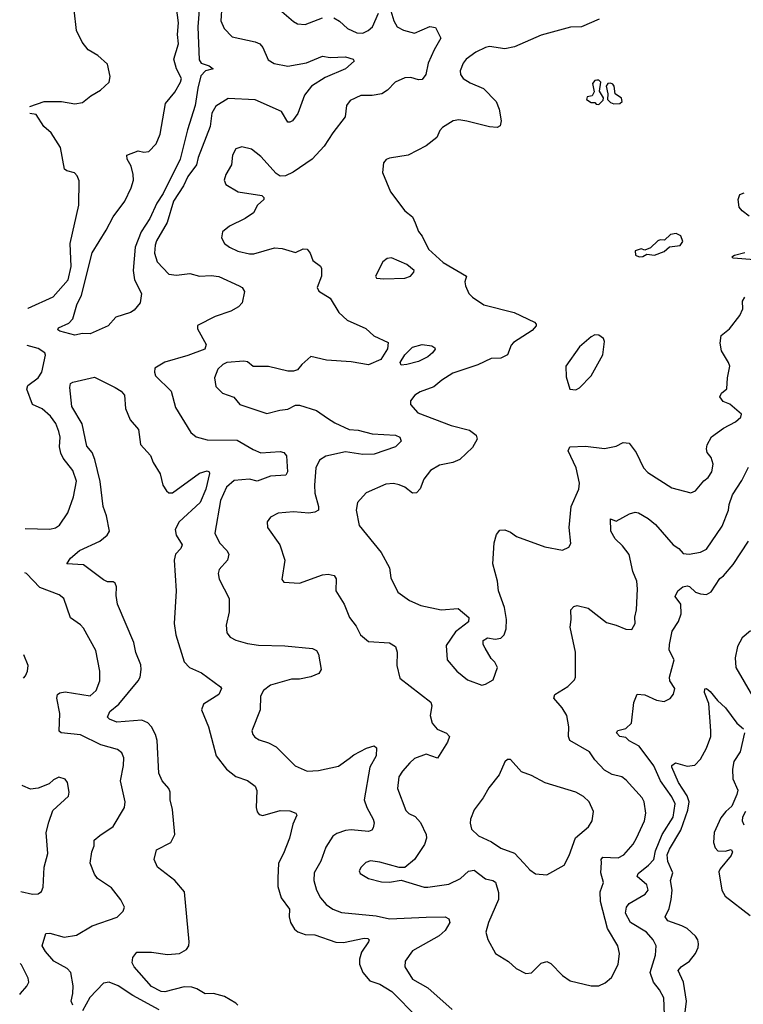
# Model space of a CAD drawing. Extents: x 1839239 to 1929705, y 762242 to 910352.
# Tile 195 of 256: x 1840568 to 1844338, y 838919 to 844051. Entities that reach past the tile are written whole.
import ezdxf

# ---------------------------------------------------------------- set-up
doc = ezdxf.new("R2010")
doc.units = 0

msp = doc.modelspace()

# ---------------------------------------------------------------- linework, layer by layer
at = {"layer": '0CON10XD'}
for points in [[(1840855, 842406.8), (1840777.3, 842427.3), (1840766.7, 842435), (1840770, 842445), (1840825, 842470.4), (1840845, 842492.2), (1840866.4, 842565), (1840889.5, 842615), (1840945, 842835.8), (1841019.5, 842955), (1841055, 843024), (1841116.2, 843105), (1841149.6, 843175), (1841160.8, 843215), (1841160, 843245), (1841148.5, 843288.5), (1841128.8, 843325), (1841126.7, 843345), (1841185, 843367.9), (1841215, 843361.3), (1841241.2, 843365), (1841279.4, 843405), (1841300.4, 843455), (1841328.5, 843615), (1841376.1, 843673.9), (1841406.5, 843725), (1841411.4, 843745), (1841385.5, 843795), (1841371.2, 843845), (1841395.8, 843925), (1841390.8, 843975), (1841395.8, 844035), (1841385.7, 844115)], [(1841504.5, 844124.5), (1841496.1, 844015), (1841503, 843843), (1841514.4, 843824.4), (1841555, 843811.2), (1841576, 843795), (1841535.6, 843784.4), (1841511.4, 843758.6), (1841495.4, 843695), (1841482.6, 843605), (1841442.3, 843477.7), (1841405, 843324.5), (1841315.7, 843145), (1841282.5, 843095), (1841246.2, 843015), (1841201.3, 842945), (1841170.5, 842865), (1841159.6, 842745), (1841166.7, 842695), (1841203.3, 842625), (1841195.8, 842575), (1841165, 842537.6), (1841145, 842524.7), (1841069.7, 842500.3), (1841030, 842455), (1840935, 842414.6), (1840895, 842416.3), (1840855, 842406.8)], [(1841621.8, 844125), (1841616.8, 844045), (1841632.7, 844005), (1841675, 843961.5), (1841795, 843936.7), (1841818.8, 843925), (1841835, 843906.2), (1841862.7, 843842.7), (1841894, 843824), (1841965, 843809.6), (1842062.7, 843827.3), (1842145, 843860.5), (1842185, 843854.7), (1842265, 843857.5), (1842306.2, 843846.2), (1842311.2, 843835), (1842266, 843795), (1842160.1, 843749.9), (1842088.9, 843705), (1842051.1, 843658.9), (1842017.4, 843562.6), (1841990, 843525), (1841975, 843516.7), (1841965, 843517.5), (1841932.3, 843572.3), (1841795, 843633.8), (1841655, 843641.5), (1841590, 843600), (1841569.6, 843565), (1841561.2, 843495), (1841497.5, 843332.5), (1841488.9, 843295), (1841444.8, 843235), (1841422.4, 843185), (1841368.8, 843105), (1841337.3, 842995), (1841281.2, 842898.8), (1841274.1, 842875.9), (1841270.6, 842835), (1841285, 842790), (1841345.8, 842725.8), (1841385, 842719.2), (1841455, 842729.2), (1841504.6, 842714.6), (1841565, 842717.8), (1841605, 842712.5), (1841711.4, 842665), (1841727.8, 842655), (1841739.2, 842635), (1841728, 842575), (1841707.5, 842555), (1841667.8, 842532.2), (1841585.8, 842505), (1841495, 842457.5), (1841495, 842440), (1841539.3, 842359.3), (1841532.9, 842335), (1841445, 842301), (1841323.6, 842266.4), (1841272.9, 842235), (1841270.5, 842215), (1841276.5, 842195), (1841357.1, 842115), (1841380.5, 842030.5), (1841459.7, 841899.7), (1841486.9, 841876.9), (1841545, 841860.8), (1841700.5, 841860.5), (1841785, 841810.9), (1841825, 841794.2), (1841925, 841801.2), (1841944.3, 841795), (1841957.7, 841777.7), (1841963.1, 841695), (1841955, 841678), (1841875, 841671.8), (1841805, 841645.4), (1841765, 841656.6), (1841685, 841649.1), (1841645, 841614.4), (1841613.8, 841545), (1841585.6, 841375), (1841609.4, 841325), (1841647.1, 841285), (1841657.5, 841265), (1841650.8, 841235), (1841608, 841185), (1841602, 841165), (1841608, 841135), (1841658.6, 841035), (1841659.2, 840965), (1841643.8, 840895), (1841646.7, 840855), (1841665, 840832.5), (1841695, 840817.5), (1841755, 840800), (1841812.1, 840792.1), (1841948.6, 840788.6), (1842094.3, 840774.3), (1842114.2, 840764.2), (1842124, 840745), (1842138.8, 840665), (1842125.7, 840644.3), (1842085, 840626), (1842025, 840614.2), (1841985, 840614), (1841875, 840582.9), (1841837.5, 840555), (1841823.3, 840525), (1841821.4, 840455), (1841778, 840345), (1841782, 840325), (1841792.4, 840312.4), (1841815, 840297.1), (1841865, 840283.1), (1841905, 840261.4), (1842002.4, 840162.4), (1842065, 840133.8), (1842125, 840138), (1842229.8, 840160.2), (1842285, 840200.6), (1842309.5, 840220.5), (1842375, 840254.5), (1842415, 840266), (1842426.7, 840256.7), (1842424.4, 840215), (1842392.2, 840155), (1842363.5, 839985), (1842376.9, 839945), (1842410, 839885), (1842414.6, 839865), (1842410, 839840), (1842403.1, 839826.9), (1842385, 839820.6), (1842295, 839828.8), (1842265, 839825.4), (1842219.8, 839810.2), (1842199.4, 839795), (1842162.3, 839737.7), (1842136.2, 839665), (1842102.9, 839605), (1842100.5, 839565), (1842115, 839514), (1842135, 839474.2), (1842165, 839438.9), (1842199.2, 839415), (1842245, 839398.8), (1842425, 839381.1), (1842495, 839365.5), (1842685, 839374), (1842785, 839376.2), (1842802.9, 839365), (1842808.2, 839345), (1842784.5, 839305), (1842753.3, 839276.7), (1842615, 839198.9), (1842575.7, 839145), (1842574.4, 839115), (1842615, 839050), (1842694.3, 839005), (1842821.9, 838891.9)], [(1842496.9, 844115), (1842517.8, 844045), (1842534.3, 844015), (1842567.4, 843997.4), (1842625, 843981.1), (1842705, 844015.4), (1842735, 844010.6), (1842761.9, 843955), (1842727.8, 843895), (1842695.3, 843825), (1842683.1, 843765), (1842665, 843739.2), (1842645, 843737.3), (1842605, 843750.7), (1842575, 843748.4), (1842525, 843726.2), (1842485, 843684.5), (1842455, 843664.4), (1842405, 843655.7), (1842345, 843655.7), (1842289.7, 843630.3), (1842270, 843605), (1842262.9, 843545), (1842198.6, 843461.4), (1842155, 843392), (1842092, 843325), (1841992.9, 843257.1), (1841952.4, 843237.6), (1841925, 843236.5), (1841905, 843249.4), (1841825, 843338.6), (1841775, 843376.2), (1841725, 843388.8), (1841695, 843378.8), (1841676, 843345), (1841670.8, 843295), (1841642.5, 843245), (1841634.2, 843214.2), (1841642.5, 843192.5), (1841706, 843155), (1841830, 843135), (1841840, 843125), (1841840, 843115), (1841807.5, 843085), (1841786.7, 843045), (1841743.3, 843015), (1841660.8, 842975), (1841624.5, 842945.5), (1841620, 842915), (1841635.7, 842885), (1841661.4, 842865), (1841705, 842844.6), (1841765, 842830.4), (1841788.8, 842831.2), (1841895, 842861.5), (1841935, 842859.6), (1842005, 842838.5), (1842045, 842856.5), (1842065.4, 842855.4), (1842080.8, 842835), (1842095.9, 842795.9), (1842135, 842766.7), (1842140, 842755), (1842140.5, 842715), (1842118.5, 842655), (1842126.7, 842636.7), (1842185, 842600), (1842230, 842525), (1842273.3, 842485), (1842371.1, 842441.1), (1842413.4, 842403.4), (1842488.2, 842368.2), (1842485, 842336.2), (1842449.6, 842280.4), (1842385, 842253.2), (1842295, 842267.4), (1842167.1, 842277.1), (1842085, 842295.7), (1842038, 842255), (1842015, 842226), (1841995, 842219.4), (1841965, 842219.6), (1841865, 842244.6), (1841784.2, 842244.2), (1841755, 842268.8), (1841735, 842272), (1841647.5, 842265), (1841626.2, 842255), (1841600.5, 842229.5), (1841583.8, 842185), (1841590.3, 842140.3), (1841625, 842104.2), (1841684.1, 842084.1), (1841715.6, 842045.6), (1841855, 841998.5), (1841922.9, 842017.1), (1841965, 842021.8), (1842005, 842042.2), (1842025, 842043.1), (1842115, 842014.6), (1842171.9, 841975), (1842210.2, 841950.2), (1842285, 841915.5), (1842332, 841912), (1842405, 841893.1), (1842525.3, 841885.3), (1842548.8, 841875), (1842556.2, 841855), (1842526.7, 841825), (1842415, 841787.5), (1842355, 841785.3), (1842265, 841799.7), (1842162.7, 841777.3), (1842130.6, 841755), (1842110.9, 841715), (1842103.8, 841625), (1842105.5, 841584.5), (1842125.4, 841515), (1842124.2, 841495), (1842105.4, 841484.6), (1842075, 841479.6), (1841995, 841485.5), (1841915, 841480), (1841875, 841458.8), (1841858, 841435), (1841860, 841405), (1841924.2, 841315), (1841950, 841235), (1841933.6, 841133.6), (1841945, 841120), (1842025, 841113.8), (1842145, 841158.6), (1842175, 841162.2), (1842206, 841155), (1842217.1, 841137.1), (1842215.4, 841075), (1842257.9, 841005), (1842286.3, 840936.3), (1842321.2, 840891.2), (1842343.1, 840845), (1842385, 840810.4), (1842495, 840803.3), (1842525.7, 840785), (1842534.4, 840755), (1842533.3, 840685), (1842549.1, 840619.1), (1842709.4, 840495), (1842715.5, 840475), (1842705.6, 840425), (1842716.9, 840385), (1842742.7, 840352.7), (1842792.3, 840332.3), (1842806.7, 840315), (1842797.3, 840285), (1842745, 840202.5), (1842685, 840222.9), (1842625, 840200.6), (1842601.3, 840178.7)], [(1840622, 843599.6), (1840695, 843625.5), (1840785.6, 843625.6), (1840855, 843613.3), (1840895, 843619.2), (1840938.8, 843655), (1840990, 843685), (1841033.6, 843726.4), (1841040, 843755), (1841025, 843820), (1840975, 843864), (1840924.6, 843894.6), (1840893.8, 843933.8), (1840864.6, 843994.6), (1840852, 844102)], [(1841934.5, 844095), (1841995, 844042.2), (1842015, 844030.6), (1842055, 844027.1), (1842145, 844061.1)], [(1842205, 844061.1), (1842235, 844044.3), (1842276, 844005), (1842323.6, 843983.6), (1842355, 843982), (1842384.2, 843995.8), (1842405.4, 844015), (1842437.9, 844085)], [(1843587.5, 844055), (1843495.4, 844014.6), (1843436.8, 844013.2), (1843285, 843970.8), (1843145, 843909.6), (1843095, 843899.1), (1843015, 843911.1), (1842995, 843905.7), (1842945, 843881.9), (1842894.3, 843845), (1842877.8, 843825), (1842863.1, 843785), (1842864.4, 843765), (1842879.2, 843745), (1842915, 843721.9), (1842985, 843692.5), (1843050, 843625), (1843066.7, 843585), (1843076.7, 843525), (1843071.7, 843498.3), (1843055, 843490), (1843015, 843492.5), (1842898, 843522), (1842855, 843528.8), (1842826.1, 843523.9), (1842770.7, 843489.3), (1842756.4, 843473.6), (1842741.7, 843438.3), (1842685.7, 843394.3), (1842592.5, 843345), (1842495, 843330), (1842477.7, 843322.3), (1842464.1, 843305.9), (1842457.5, 843255), (1842499.6, 843155), (1842573.8, 843055), (1842615, 843023.8), (1842628, 842992), (1842645, 842946.7), (1842665, 842923.8), (1842697.1, 842855), (1842775, 842785.4), (1842896.2, 842715), (1842887.5, 842685), (1842890, 842665), (1842907.5, 842625), (1842926.7, 842605), (1842986.7, 842565), (1843143.3, 842525), (1843250, 842475), (1843258.8, 842465), (1843258, 842455), (1843237.8, 842432.2), (1843140.3, 842369.7), (1843128.8, 842355), (1843110, 842305), (1843075, 842287.5), (1843025, 842286.2), (1842955, 842252.5), (1842825, 842208.5), (1842767, 842173), (1842725, 842138.6), (1842655, 842112.5), (1842626.7, 842095), (1842603.8, 842065), (1842603.8, 842045), (1842641.5, 842001.5), (1842816.1, 841936.1), (1842911.9, 841911.9), (1842946.2, 841886.2), (1842950.6, 841865), (1842927.7, 841822.3), (1842861.7, 841758.3), (1842825, 841743.5), (1842755, 841729.5), (1842707.9, 841702.1), (1842672.8, 841657.2), (1842655, 841605.7), (1842635, 841585.7), (1842615, 841584.4), (1842575, 841615.5), (1842545, 841627.5), (1842515, 841634.4), (1842475, 841631.4), (1842373.8, 841586.2), (1842328, 841535), (1842320.8, 841495), (1842335.8, 841415.8), (1842452, 841275), (1842494.2, 841195), (1842501.7, 841141.7), (1842538.3, 841068.3), (1842598.8, 841025), (1842657.3, 840997.3), (1842763.6, 840976.4), (1842851.7, 840981.7), (1842907.5, 840935), (1842906.4, 840913.6), (1842838.3, 840861.7), (1842790.5, 840789.5), (1842794.2, 840715), (1842845.8, 840655.8), (1842901.3, 840611.3), (1842975, 840583.3), (1842995, 840587.5), (1843035, 840610), (1843056.7, 840675), (1843043.6, 840703.6), (1843025, 840722.5), (1842993.3, 840775), (1842983.3, 840795), (1842983.3, 840815), (1843005, 840830), (1843045, 840822.5), (1843075, 840827.5), (1843092.5, 840845), (1843103, 840877), (1843103.3, 840925), (1843093, 840987), (1843062, 841075), (1843057.5, 841125), (1843032.5, 841215), (1843039.2, 841325), (1843052.3, 841367.7), (1843069.3, 841390.7), (1843095, 841393.3), (1843125, 841381.2), (1843157, 841357), (1843303.7, 841303.7), (1843395, 841286.2), (1843428.3, 841301.7), (1843439.3, 841320.7), (1843431.1, 841405), (1843440.5, 841515), (1843480.6, 841605), (1843484.4, 841635), (1843466.2, 841716.2), (1843425.8, 841805), (1843433.3, 841825), (1843515, 841827.8), (1843615, 841815.6), (1843675, 841828.1), (1843712.2, 841847.8), (1843743.6, 841843.6), (1843780, 841795), (1843818.5, 841715), (1843840.8, 841690.8), (1843965, 841610.8), (1844065, 841585.8), (1844088.8, 841595), (1844132.4, 841647.6), (1844155, 841665.8), (1844174.3, 841695), (1844180.6, 841735), (1844169.3, 841769.3), (1844150, 841795), (1844145.8, 841815), (1844150, 841835), (1844172, 841878), (1844235, 841923.1), (1844296.7, 841955), (1844325, 841980), (1844327.5, 841995), (1844266.8, 842046.8), (1844232.1, 842062.1), (1844215.8, 842085), (1844224.3, 842105), (1844252, 842128), (1844254.5, 842185), (1844267.3, 842245), (1844261.1, 842265), (1844223.5, 842325), (1844216.9, 842365), (1844222.9, 842405), (1844265, 842439.4), (1844319.5, 842510.5), (1844334.4, 842545), (1844332.9, 842585), (1844346, 842605)], [(1843585, 843610), (1843608.3, 843631.7), (1843610, 843645), (1843588.3, 843678.3), (1843595.8, 843725), (1843585, 843735.8), (1843575, 843735.8), (1843565, 843733.8), (1843551.2, 843718.8), (1843560, 843675), (1843550, 843655), (1843525, 843650), (1843520, 843635), (1843545, 843620), (1843565, 843620), (1843571.7, 843611.7), (1843585, 843610)], [(1843663, 843613), (1843695, 843613.8), (1843706.2, 843625), (1843702.5, 843642.5), (1843670, 843665), (1843664.3, 843705), (1843657.5, 843715), (1843645, 843720.6), (1843631.8, 843718.2), (1843623.8, 843705), (1843632.5, 843665), (1843630, 843635), (1843645, 843620), (1843663, 843613)], [(1840611, 842546.3), (1840612.6, 842547.4), (1840742.2, 842607.8), (1840820, 842695), (1840837.3, 842765), (1840832.1, 842885), (1840876.4, 843085), (1840878, 843212), (1840867.6, 843237.6), (1840853.4, 843253.4), (1840813.1, 843263.1), (1840801.7, 843271.7), (1840780.8, 843385), (1840731.7, 843461.7), (1840694.7, 843494.7), (1840655, 843557.1), (1840621.6, 843562.7)], [(1844367.9, 843027.9), (1844331.2, 843055), (1844316, 843075), (1844310, 843115), (1844318.8, 843141.2), (1844341.4, 843148.6)], [(1843795, 842816), (1843815, 842818), (1843835, 842830), (1843875, 842824.5), (1843925, 842843.5), (1843952.9, 842867.1), (1844008, 842875), (1844021.9, 842895), (1844011.4, 842925), (1843987, 842937), (1843957.8, 842932.2), (1843927.7, 842902.3), (1843905, 842904), (1843891.7, 842898.3), (1843855, 842862.5), (1843825, 842850), (1843805, 842857.5), (1843775, 842847.5), (1843776.7, 842825), (1843795, 842816)], [(1844395, 842800), (1844285, 842808.6), (1844278.6, 842815), (1844291.4, 842825), (1844345, 842838.1)], [(1842465, 842700), (1842575, 842703.9), (1842604.4, 842715), (1842621.9, 842735), (1842623.3, 842745), (1842585.5, 842775.5), (1842505, 842811.1), (1842483.2, 842806.8), (1842460.7, 842789.3), (1842422, 842715), (1842426.7, 842705), (1842465, 842700)], [(1843465, 842122.2), (1843485, 842133.5), (1843544.3, 842195), (1843605.6, 842305), (1843614.2, 842374.2), (1843609.2, 842389.2), (1843585, 842407.5), (1843565, 842408.8), (1843545, 842398), (1843484.5, 842345.5), (1843412.9, 842245), (1843415, 842190), (1843433.8, 842125), (1843465, 842122.2)], [(1840597.2, 841400.2), (1840725, 841396.5), (1840755, 841403.1), (1840775, 841417.1), (1840818.7, 841481.3), (1840848.9, 841565), (1840863.7, 841646.3), (1840845, 841702.5), (1840795.2, 841765.2), (1840782.3, 841792.3), (1840775.3, 841825), (1840778.9, 841875), (1840771.5, 841905), (1840756.4, 841946.4), (1840728.1, 841985), (1840685, 842024), (1840635, 842046), (1840605.8, 842125.3), (1840610.8, 842145), (1840664, 842185), (1840683.8, 842215), (1840703.6, 842303.6), (1840698.8, 842315), (1840665, 842338.2), (1840607.6, 842353.2)], [(1842555, 842250), (1842550, 842265), (1842574.7, 842305), (1842615, 842345.4), (1842665, 842358.6), (1842715, 842351.2), (1842730.7, 842340.7), (1842733.3, 842335), (1842719.2, 842315), (1842695, 842293.5), (1842645, 842269.1), (1842585, 842254.6), (1842555, 842250)], [(1840959.6, 841759.6), (1840945.3, 841795), (1840918.2, 841828.2), (1840893.2, 841945), (1840839.6, 842035), (1840829.4, 842135), (1840833.8, 842155), (1840845, 842161.4), (1840957.5, 842187.5), (1841066.5, 842135), (1841096.4, 842115), (1841113.5, 842095), (1841119.1, 842025), (1841144.5, 841965), (1841187.9, 841915), (1841196.9, 841836.9), (1841250.4, 841780.4), (1841263.3, 841743.3), (1841300.5, 841685), (1841313.6, 841625), (1841332.5, 841595), (1841345, 841585.7), (1841365, 841585.7), (1841505, 841687.3), (1841545, 841699.5), (1841555.5, 841695.5), (1841556.6, 841686.6), (1841537.2, 841605), (1841508.3, 841535), (1841399.1, 841435), (1841377.8, 841395), (1841383.3, 841365), (1841415.5, 841315), (1841408.2, 841295), (1841380.4, 841265), (1841372.8, 841235), (1841383.1, 841075), (1841372.3, 840905), (1841380.9, 840845), (1841425.6, 840705), (1841452.9, 840675), (1841515, 840647.5), (1841614, 840575), (1841619.2, 840565), (1841605, 840534.3), (1841525.6, 840484.4), (1841515.7, 840455), (1841552.2, 840365), (1841591.5, 840215), (1841646, 840145), (1841695, 840106), (1841755, 840086), (1841795, 840056.7), (1841804.3, 840034.3), (1841800.8, 839945), (1841805, 839922.5), (1841815, 839908.8), (1841835, 839904), (1841925, 839929.2), (1841975, 839928), (1842007.5, 839915), (1842012.5, 839905), (1841991.7, 839858.3), (1841973.5, 839785), (1841943.3, 839705), (1841917.1, 839655), (1841913, 839577), (1841913.1, 839533.1), (1841930, 839475), (1841974.5, 839415), (1841971.3, 839375), (1841978.8, 839345), (1842000.3, 839310.3), (1842017.6, 839297.6), (1842055, 839283.1), (1842105, 839280.9), (1842215, 839243.5), (1842255, 839241.2), (1842362.5, 839265), (1842382.5, 839262.5), (1842388.8, 839255), (1842385.8, 839245), (1842349.4, 839190.6), (1842337.9, 839155), (1842338, 839128), (1842355.2, 839085.2), (1842391.6, 839041.6), (1842445, 839023.9), (1842506.4, 838986.4), (1842640, 838850)], [(1841705.3, 838915), (1841695, 838924.6), (1841635, 838959.3), (1841577.5, 838975), (1841535, 838973.5), (1841490.9, 839000.9), (1841465, 839008.1), (1841425, 839010.3), (1841325, 838984.7), (1841305, 838986.9), (1841255, 839011.8), (1841164.2, 839115), (1841154, 839135), (1841157, 839163), (1841178.3, 839191.7), (1841255, 839190.5), (1841339.1, 839179.1), (1841401.2, 839185), (1841436.5, 839205), (1841448.8, 839225), (1841451.8, 839245), (1841426.5, 839505), (1841375.6, 839565), (1841286.7, 839635), (1841268, 839675), (1841281.2, 839725), (1841355, 839763.3), (1841377.3, 839805), (1841364.5, 839935), (1841351.5, 839985), (1841352.5, 840025), (1841345.5, 840045), (1841310, 840085), (1841293.5, 840125), (1841284.2, 840295), (1841276.2, 840325), (1841255, 840365.6), (1841236.2, 840386.2), (1841205, 840399.6), (1841075, 840389.5), (1841036.2, 840405), (1841026.2, 840416.2), (1841037.9, 840445), (1841085, 840483.9), (1841185.6, 840605), (1841195.5, 840625), (1841201.6, 840665), (1841198.6, 840688.6), (1841172.9, 840752.9), (1841162.9, 840805), (1841077.8, 841005), (1841071.1, 841051.1), (1841072.9, 841095), (1841066, 841115), (1841055, 841121.2), (1841025, 841121.4), (1841005, 841131.4), (1840900.2, 841210.2), (1840813.3, 841215), (1840833.1, 841245), (1840879.5, 841285), (1840985, 841333.6), (1841023.3, 841365), (1841035.6, 841385), (1841020.4, 841465), (1841003.4, 841513.4), (1840986.7, 841645), (1840959.6, 841759.6)], [(1842601.3, 840178.7), (1842561.5, 840135), (1842543.6, 840105), (1842535.6, 840045), (1842580.2, 839930.2), (1842594.6, 839914.6), (1842628.1, 839898.1), (1842656.7, 839866.7), (1842685.4, 839805), (1842686.5, 839785), (1842677.3, 839752.7), (1842625.5, 839674.5), (1842575, 839633.3), (1842545, 839632), (1842445, 839661.1), (1842395, 839666.9), (1842372, 839658), (1842346.2, 839635), (1842336.2, 839615), (1842341.2, 839601.2), (1842385.7, 839575.7), (1842452.7, 839557.3), (1842495, 839556.7), (1842555.9, 839565.9), (1842675, 839530), (1842695, 839529.4), (1842803.8, 839546.2), (1842864, 839575), (1842906.2, 839613.8), (1842935, 839619.5), (1842995, 839573.6), (1843033.3, 839565), (1843046.2, 839556.2), (1843061.9, 839501.9), (1843062.7, 839465), (1843010, 839345), (1842997.1, 839295), (1843007, 839257), (1843046, 839185), (1843115, 839142.5), (1843155, 839105.7), (1843205, 839080.6), (1843235, 839084), (1843285.5, 839134.5), (1843315, 839142.9), (1843335, 839132.9), (1843395, 839068.9), (1843435, 839042.2), (1843545, 839015.7), (1843584.2, 839015.8), (1843618.3, 839031.7), (1843650.8, 839059.2), (1843685, 839127.5), (1843691.9, 839185), (1843684.3, 839225), (1843630, 839315), (1843593.2, 839455), (1843591.2, 839505), (1843609.5, 839555), (1843595.9, 839605), (1843598.5, 839658.5), (1843597.8, 839675), (1843605, 839686.7), (1843685, 839682.1), (1843715, 839699.4), (1843763.3, 839755), (1843780.9, 839785), (1843823.3, 839875), (1843830.6, 839915), (1843821.1, 839975), (1843811.1, 839995), (1843728, 840088), (1843705, 840104.3), (1843655, 840117.5), (1843615, 840140), (1843563.6, 840193.6), (1843536, 840236), (1843434.5, 840294.5), (1843426.9, 840315), (1843429.5, 840365), (1843418.2, 840425), (1843394.5, 840465), (1843350, 840515), (1843355, 840533.8), (1843423.4, 840576.6), (1843458.8, 840611.2), (1843463.8, 840625), (1843463.8, 840755), (1843436, 840885), (1843441.2, 840925), (1843438.8, 840975), (1843455, 840993.3), (1843472.7, 840997.3), (1843528.8, 840985), (1843625, 840909.4), (1843676.1, 840896.1), (1843725, 840874.2), (1843757.3, 840872.7), (1843774.3, 840905), (1843772.1, 840937.9), (1843781.4, 840975), (1843786.5, 841085), (1843783.8, 841125), (1843762.1, 841175), (1843743.4, 841263.4), (1843708.8, 841308.8), (1843670.9, 841345), (1843648.1, 841385), (1843645, 841450), (1843675, 841437.8), (1843745, 841476), (1843775, 841483.8), (1843791.7, 841481.7), (1843841.7, 841451.7), (1843879.5, 841419.5), (1843971.9, 841315), (1844002.5, 841295), (1844025, 841270), (1844055.9, 841265.9), (1844115, 841275.8), (1844145, 841292.5), (1844228.3, 841411.7), (1844261.1, 841495), (1844264.4, 841524.4), (1844280.6, 841575), (1844330, 841650), (1844365, 841720)], [(1843927.1, 838865), (1843923.8, 838953.8), (1843901.8, 838995), (1843870.4, 839035), (1843852, 839085), (1843880, 839175), (1843883.6, 839225), (1843868.8, 839255), (1843832.9, 839295), (1843749.4, 839345), (1843724, 839395), (1843728.8, 839425), (1843742.5, 839445), (1843826.4, 839493.6), (1843842.2, 839515), (1843835, 839541.4), (1843784.4, 839585), (1843789.1, 839600.9), (1843843.9, 839645), (1843870.7, 839675), (1843881, 839719), (1843915.2, 839805), (1843972.9, 839895), (1843982.9, 839965), (1843965, 840001.5), (1843907, 840085), (1843871.6, 840161.6), (1843795.7, 840265.7), (1843743.4, 840293.4), (1843725, 840310), (1843694.2, 840315), (1843676.9, 840335), (1843683.9, 840346.1), (1843725, 840356.7), (1843756, 840385), (1843767.3, 840492.7), (1843784.4, 840535.6), (1843825, 840533.3), (1843885, 840504.3), (1843925, 840498), (1843957.3, 840512.7), (1843974.1, 840535.9), (1843980.8, 840565), (1843955.5, 840605), (1843953.8, 840623.8), (1843977.1, 840715), (1843951, 840765), (1843953.8, 840795), (1843966.5, 840863.5), (1843999.5, 840915), (1844013.5, 840955), (1844012.7, 841005), (1843981.8, 841045), (1843997.2, 841075), (1844022.5, 841095), (1844045, 841101.5), (1844058, 841098), (1844088.3, 841068.3), (1844115, 841058.8), (1844145, 841055.4), (1844171, 841069), (1844215, 841138.9), (1844235, 841152.9), (1844285, 841211.9), (1844365, 841332.9)], [(1840844.5, 838914.5), (1840835.6, 838935), (1840845.5, 838975), (1840846.7, 839015), (1840834.7, 839085), (1840815, 839106.1), (1840745.6, 839145), (1840702.9, 839195), (1840686.2, 839225), (1840705, 839289.2), (1840725, 839290.5), (1840800.7, 839269.3), (1840865, 839280.5), (1840945, 839328.1), (1841076.4, 839373.6), (1841108, 839405), (1841113.8, 839425), (1841094.3, 839464.3), (1841047, 839527), (1840974.2, 839575), (1840958.3, 839598.3), (1840935.7, 839655), (1840944.4, 839715), (1840955.8, 839745), (1840956.2, 839775), (1840985, 839798.8), (1841054.6, 839845.4), (1841114.4, 839945), (1841117.5, 839975), (1841093.9, 840085), (1841109.2, 840165), (1841110.5, 840205), (1841100.6, 840230.6), (1841078.3, 840248.3), (1840991.7, 840271.7), (1840885, 840324.1), (1840784.6, 840334.6), (1840773.4, 840343.4), (1840777.5, 840435), (1840761.4, 840515), (1840766, 840535), (1840776.7, 840543.3), (1840805, 840548.2), (1840935, 840528.1), (1840966.9, 840555), (1840985.6, 840605), (1840985.7, 840655.7), (1840965, 840763.8), (1840900.3, 840880.3), (1840885, 840898), (1840833, 840933), (1840798.8, 841035), (1840773.6, 841053.6), (1840672.6, 841092.6), (1840604.1, 841164.1), (1840594.5, 841168.5)], [(1844375, 840866), (1844330.9, 840829.1), (1844307.1, 840785), (1844294.3, 840725), (1844298, 840675), (1844385, 840525.6)], [(1840588, 840619.9), (1840598.1, 840631.9), (1840609.5, 840655), (1840611.9, 840685), (1840589.4, 840740.3)], [(1844032.2, 838865), (1844041.6, 838935), (1844025.3, 839035), (1843998.2, 839095), (1844014.5, 839115), (1844056.5, 839145), (1844088.9, 839185), (1844102.5, 839215), (1844104.5, 839235), (1844100.5, 839255), (1844087.8, 839275), (1844045, 839313.8), (1844017.8, 839327.7), (1843945, 839354.4), (1843931.4, 839375), (1843950.9, 839419.1), (1843961.4, 839465), (1843966.2, 839515), (1843958.8, 839565), (1843971.2, 839605), (1843944.1, 839664.1), (1843941.5, 839698.5), (1843952.5, 839727.5), (1844012.7, 839827.3), (1844047.9, 839932.1), (1844055.8, 839975), (1844045.9, 840005.9), (1843999.4, 840075), (1843964.4, 840155), (1843966, 840165), (1843985, 840178.6), (1844045, 840161.4), (1844085, 840165.7), (1844115, 840198), (1844146.2, 840253.8), (1844168.6, 840315), (1844168.6, 840345), (1844157.8, 840487.8), (1844136, 840545), (1844136.7, 840563.3), (1844145, 840566.2), (1844165, 840550), (1844202.5, 840502.5), (1844245.6, 840465), (1844304.4, 840385), (1844339.2, 840355)], [(1844344.3, 840334.3), (1844321.6, 840235), (1844288.3, 840185), (1844281.1, 840145), (1844283.3, 840095), (1844308.2, 840035), (1844303.6, 840013.6), (1844278.5, 839951.5), (1844247.1, 839925), (1844220.7, 839890.7), (1844186.5, 839815), (1844182.4, 839762.4), (1844191.2, 839735), (1844205, 839720), (1844242.6, 839717.4), (1844275, 839725.6), (1844281.4, 839715), (1844274.4, 839695), (1844216.2, 839625), (1844210.9, 839609.1), (1844226.1, 839515), (1844242.7, 839482.7), (1844372.5, 839382.5)], [(1843315, 839594), (1843404, 839645), (1843430.6, 839695), (1843463.6, 839786.4), (1843530.8, 839845), (1843550, 839875), (1843556.9, 839925), (1843534, 839974), (1843505, 840003.3), (1843465.4, 840025.4), (1843305, 840073.1), (1843235, 840112.5), (1843181.7, 840131.7), (1843125, 840196.2), (1843110, 840195), (1843095, 840182.5), (1843066.7, 840115), (1843012.7, 840047.3), (1842983.3, 839995), (1842935, 839932.5), (1842916.2, 839885), (1842914.1, 839864.1), (1842921.7, 839831.7), (1842957.4, 839797.4), (1843026.1, 839766.1), (1843075, 839733.5), (1843145, 839706.4), (1843194.4, 839655), (1843225, 839620), (1843255, 839600), (1843315, 839594)], [(1840574.8, 839507.8), (1840635, 839492.9), (1840663.9, 839496.1), (1840681.7, 839508.3), (1840690.7, 839529.3), (1840695.8, 839635), (1840715.6, 839705), (1840706.7, 839815), (1840720.5, 839869.5), (1840740.8, 839929.2), (1840823.3, 840005), (1840826.7, 840025), (1840816.7, 840075), (1840805, 840092.5), (1840773, 840103), (1840745, 840090), (1840721.7, 840068.3), (1840664.5, 840045.5), (1840625, 840041.4), (1840585, 840057.5), (1840581.3, 840060)], [(1844349.6, 839925), (1844333.8, 839895), (1844331.5, 839875), (1844340.8, 839855)], [(1840568.4, 838971.4), (1840573.1, 838975), (1840605.9, 839014.1), (1840615.4, 839035), (1840612.7, 839055), (1840577.7, 839125), (1840570.3, 839131.9)], [(1841295, 838890.6), (1841156.9, 838965), (1841081.9, 839015), (1841035, 839034.4), (1841005, 839029.2), (1840933.3, 838955), (1840895, 838886.2)]]:
    msp.add_lwpolyline(points, dxfattribs=at)

doc.saveas('drawing.dxf')
